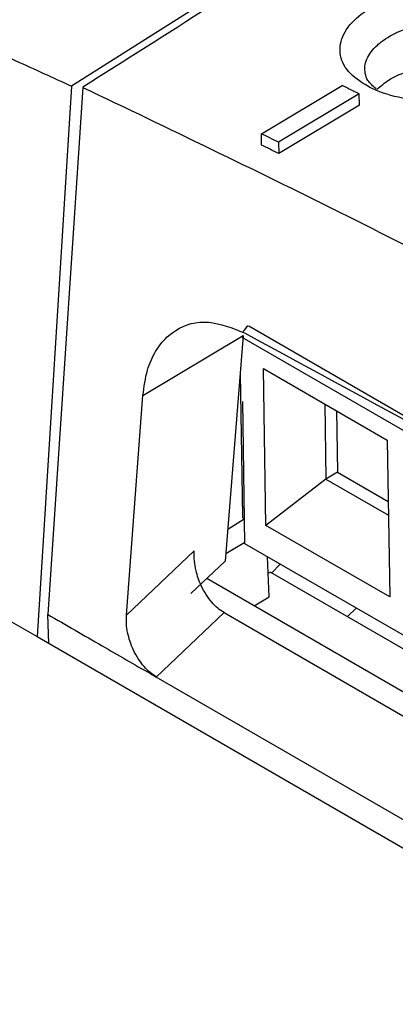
# Model space of a CAD drawing. Header units: millimetres. Extents: x -0.57 to 0.95, y -0.4 to 0.71.
# Tile 168 of 256: x 0.71006 to 0.71816, y -0.11918 to -0.09796. Entities that reach past the tile are written whole.
import ezdxf

# ---------------------------------------------------------------- set-up
doc = ezdxf.new("R2010")
doc.units = ezdxf.units.MM
doc.layers.add('FORMAT', color=7, linetype='Continuous')

msp = doc.modelspace()

# ---------------------------------------------------------------- linework, layer by layer
at = {"layer": 'FORMAT', "color": 7, "linetype": 'Continuous', "lineweight": 25}
for p, q in [((0.608976, -0.052684), (0.710435, -0.111254)), ((0.716587, -0.09597), (0.711175, -0.099386)), ((0.711175, -0.099386), (0.710435, -0.111256)), ((0.711424, -0.099415), (0.71067, -0.110776)), ((0.715274, -0.100416), (0.717015, -0.099376)), ((0.717384, -0.099556), (0.715643, -0.100597)), ((0.717388, -0.0998), (0.717384, -0.099556)), ((0.717388, -0.0998), (0.715647, -0.10084)), ((0.715278, -0.100659), (0.715274, -0.100416)), ((0.715643, -0.100597), (0.715647, -0.10084)), ((0.724122, -0.109828), (0.715005, -0.104565)), ((0.712719, -0.106058), (0.714882, -0.104766)), ((0.714882, -0.104766), (0.714492, -0.109624)), ((0.750665, -0.125478), (0.714862, -0.104809)), ((0.714816, -0.105581), (0.714863, -0.108663)), ((0.715317, -0.105473), (0.71799, -0.107016)), ((0.715369, -0.108855), (0.715317, -0.105473)), ((0.712363, -0.110791), (0.712718, -0.106058)), ((0.714919, -0.109254), (0.714873, -0.106185)), ((0.716643, -0.106238), (0.716667, -0.107858)), ((0.716894, -0.106383), (0.716915, -0.10771)), ((0.71799, -0.107016), (0.718042, -0.110398)), ((0.716915, -0.10771), (0.716667, -0.107858)), ((0.716915, -0.10771), (0.71801, -0.108343)), ((0.716667, -0.107858), (0.715369, -0.108855)), ((0.716667, -0.107858), (0.718015, -0.108636)), ((0.714903, -0.108721), (0.714547, -0.108946)), ((0.718042, -0.110398), (0.715369, -0.108855)), ((0.714505, -0.109463), (0.714919, -0.109216)), ((0.752247, -0.130802), (0.714919, -0.109254)), ((0.712362, -0.110792), (0.713825, -0.109401)), ((0.713755, -0.110323), (0.714492, -0.109624)), ((0.715444, -0.110398), (0.715405, -0.109534)), ((0.715496, -0.109879), (0.715681, -0.109693)), ((0.715467, -0.109863), (0.715421, -0.109891)), ((0.715467, -0.109863), (0.752229, -0.131085)), ((0.752173, -0.131984), (0.714094, -0.110001)), ((0.715118, -0.110592), (0.715444, -0.110398)), ((0.710688, -0.1114), (0.71067, -0.110775)), ((0.713007, -0.112124), (0.714469, -0.110735)), ((0.714468, -0.110736), (0.752142, -0.132484)), ((0.717129, -0.110822), (0.717318, -0.110639)), ((0.710435, -0.111254), (0.753094, -0.13588)), ((0.751294, -0.134227), (0.713007, -0.112124))]:
    msp.add_line(p, q, dxfattribs=at)
for centre, radius, start, end in [((0.604982, -0.328576), 0.2551159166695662, 63.858248, 63.950448), ((0.603241, -0.329616), 0.2551159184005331, 63.858248, 63.950448), ((0.603387, -0.32961), 0.2548288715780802, 63.86227, 63.954571), ((0.715159, -0.104813), 0.0003069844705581, 123.267763, 157.710214), ((0.714945, -0.108651), 8.25860425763e-05, 188.40933, 245.822213)]:
    msp.add_arc(centre, radius, start, end, dxfattribs=at)
msp.add_ellipse((0.138527, -0.708866), major_axis=(6.180226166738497, 3.945762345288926), ratio=0.028185, start_param=1.459099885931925, end_param=1.459987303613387, dxfattribs=at)
for points, knots in [([(0.7176285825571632, -0.0994259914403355), (0.7174676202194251, -0.0993283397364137), (0.7171441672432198, -0.0991321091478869), (0.7169417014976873, -0.0987361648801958), (0.7169852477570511, -0.0983185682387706), (0.7172839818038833, -0.0979178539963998), (0.7177986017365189, -0.0975809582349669), (0.7184714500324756, -0.0973433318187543), (0.7192287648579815, -0.0972322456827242), (0.7199837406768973, -0.0972613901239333), (0.7205417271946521, -0.0973956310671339), (0.7208031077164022, -0.0975238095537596), (0.7208863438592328, -0.0975646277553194)], [0, 0, 0, 0, 0.1056550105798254, 0.2123131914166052, 0.318331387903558, 0.4238015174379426, 0.5289435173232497, 0.6337521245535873, 0.7391387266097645, 0.8446546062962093, 0.9505305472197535, 1, 1, 1, 1]), ([(0.7208863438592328, -0.0975646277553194), (0.721030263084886, -0.0976612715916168), (0.721326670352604, -0.097860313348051), (0.7215031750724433, -0.0982574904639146), (0.7214377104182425, -0.098680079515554), (0.7211163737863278, -0.0990803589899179), (0.7205859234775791, -0.0994102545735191), (0.7199017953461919, -0.0996341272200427), (0.7191416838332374, -0.0997285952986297), (0.7183903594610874, -0.0996827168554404), (0.7178956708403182, -0.0995498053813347), (0.717670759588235, -0.0994455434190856), (0.7176285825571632, -0.0994259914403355)], [0, 0, 0, 0, 0.1031694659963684, 0.2124815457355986, 0.3224954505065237, 0.431035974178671, 0.5395584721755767, 0.6479493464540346, 0.7564400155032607, 0.8652343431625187, 0.9747277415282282, 0.9999999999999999, 0.9999999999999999, 0.9999999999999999, 0.9999999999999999]), ([(0.7075920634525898, -0.097779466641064), (0.7079901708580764, -0.0979546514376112), (0.7087863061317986, -0.0983049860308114), (0.7099805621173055, -0.0988405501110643), (0.7107767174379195, -0.0992042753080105), (0.7111747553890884, -0.0993861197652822)], [0, 0, 0, 0, 0.333399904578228, 0.6667331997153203, 1, 1, 1, 1]), ([(0.7177459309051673, -0.0994444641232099), (0.717679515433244, -0.0993867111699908), (0.7175649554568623, -0.0992870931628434), (0.7174910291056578, -0.0990678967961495), (0.7175148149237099, -0.0988049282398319), (0.7176896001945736, -0.0985740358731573), (0.7179392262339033, -0.0983662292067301), (0.7182608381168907, -0.0981830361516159), (0.7187987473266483, -0.098016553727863), (0.7193884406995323, -0.0979451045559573), (0.719967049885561, -0.0979813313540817), (0.7203454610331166, -0.0980848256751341), (0.7205149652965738, -0.0981679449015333), (0.7205491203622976, -0.0981846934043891)], [0, 0, 0, 0, 0.0794117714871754, 0.1369772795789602, 0.2527425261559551, 0.3683602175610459, 0.3967295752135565, 0.5114272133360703, 0.6235552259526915, 0.7390231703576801, 0.854582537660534, 0.9706984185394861, 1, 1, 1, 1]), ([(0.7177618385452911, -0.0994608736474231), (0.7178458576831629, -0.0993882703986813), (0.718016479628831, -0.0992408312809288), (0.7183837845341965, -0.0990719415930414), (0.7186719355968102, -0.099009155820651), (0.7188160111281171, -0.0989777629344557)], [0, 0, 0, 0, 0.3266370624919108, 0.6633185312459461, 1, 1, 1, 1]), ([(0.711424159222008, -0.09941520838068), (0.7132689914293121, -0.1002998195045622), (0.716959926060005, -0.1020696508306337), (0.7225123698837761, -0.1049431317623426), (0.7280734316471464, -0.1079751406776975), (0.7334661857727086, -0.1110793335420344), (0.7386885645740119, -0.1142321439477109), (0.7437391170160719, -0.1174204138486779), (0.7487901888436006, -0.1207358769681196), (0.7521526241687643, -0.1230587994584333), (0.7538343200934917, -0.1242205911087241)], [0, 0, 0, 0, 0.1309669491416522, 0.2620240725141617, 0.3929910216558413, 0.5240481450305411, 0.6428672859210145, 0.7617537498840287, 0.8808429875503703, 1, 1, 1, 1]), ([(0.7127183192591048, -0.106058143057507), (0.7127436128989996, -0.1058697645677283), (0.7127912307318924, -0.1055151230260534), (0.7130165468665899, -0.1050124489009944), (0.7134305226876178, -0.104578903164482), (0.7141067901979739, -0.10439153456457), (0.714645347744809, -0.1046030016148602), (0.7149073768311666, -0.1047058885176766)], [0, 0, 0, 0, 0.1521689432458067, 0.286473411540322, 0.5007175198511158, 0.7570797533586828, 1, 1, 1, 1]), ([(0.7149073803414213, -0.1047059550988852), (0.7208371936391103, -0.1079184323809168), (0.7326964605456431, -0.1143431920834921), (0.7445735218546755, -0.1217812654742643), (0.7505118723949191, -0.1255001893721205)], [0, 0, 0, 0, 0.5000151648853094, 0.9999999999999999, 0.9999999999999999, 0.9999999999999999, 0.9999999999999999]), ([(0.7144683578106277, -0.1107356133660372), (0.7144227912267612, -0.1107057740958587), (0.7143299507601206, -0.1106449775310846), (0.7141975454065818, -0.1105099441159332), (0.7140747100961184, -0.1103448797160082), (0.713950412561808, -0.1101186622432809), (0.7138674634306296, -0.1098701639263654), (0.7138211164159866, -0.1096142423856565), (0.7138238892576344, -0.1094756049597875), (0.7138253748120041, -0.109401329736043)], [0, 0, 0, 0, 0.1181374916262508, 0.2407013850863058, 0.3684364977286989, 0.5020010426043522, 0.7091694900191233, 0.8441870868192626, 0.9999999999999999, 0.9999999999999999, 0.9999999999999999, 0.9999999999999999]), ([(0.7106695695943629, -0.11077631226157), (0.7110591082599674, -0.111001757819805), (0.7117957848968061, -0.1114281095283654), (0.7125747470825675, -0.1118754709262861), (0.7129642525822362, -0.1121000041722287), (0.7130066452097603, -0.1121244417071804)], [0, 0, 0, 0, 0.5000032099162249, 0.9455818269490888, 1, 1, 1, 1]), ([(0.7130073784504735, -0.1121236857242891), (0.7129626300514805, -0.1120943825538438), (0.7128710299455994, -0.112034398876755), (0.7127398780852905, -0.1119008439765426), (0.7126166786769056, -0.1117362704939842), (0.7124809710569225, -0.1114911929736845), (0.7123946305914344, -0.1112283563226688), (0.712357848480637, -0.1109742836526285), (0.7123613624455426, -0.1108544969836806), (0.7123632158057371, -0.1107913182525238)], [0, 0, 0, 0, 0.1162657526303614, 0.2379963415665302, 0.3659162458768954, 0.5006498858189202, 0.7475369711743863, 0.8668441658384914, 0.9999999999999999, 0.9999999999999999, 0.9999999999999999, 0.9999999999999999])]:
    msp.add_open_spline(points, degree=3, knots=knots, dxfattribs=at)

doc.saveas('drawing.dxf')
